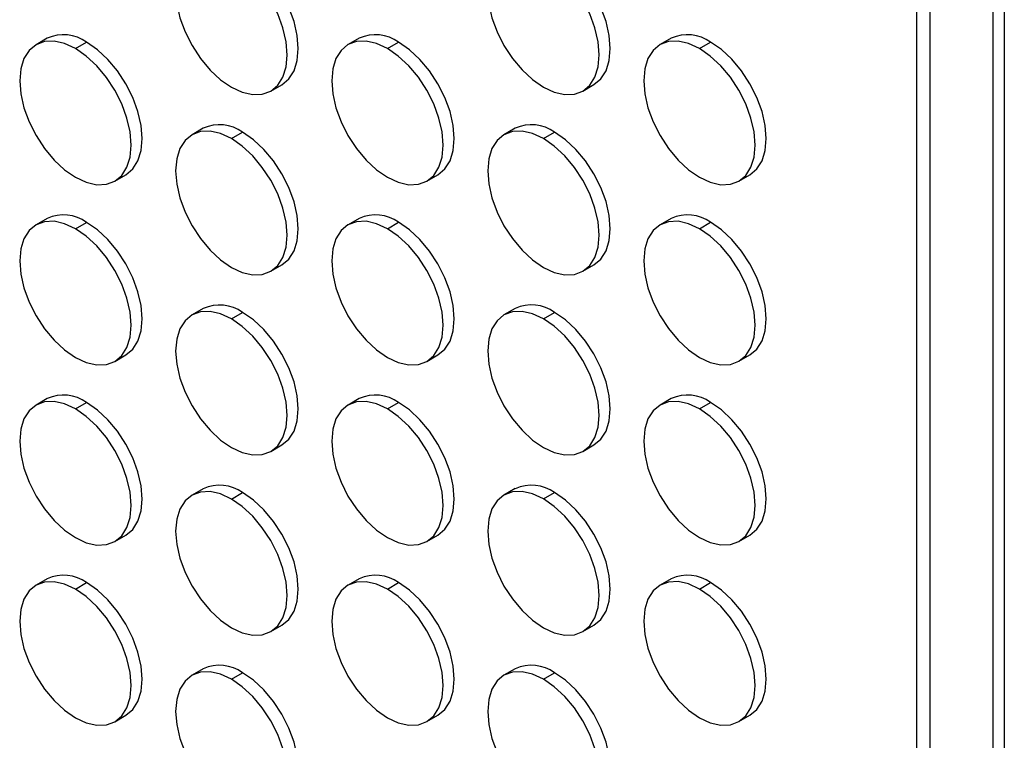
# Model space of a CAD drawing. Header units: millimetres. Extents: x 0 to 2794, y 0 to 2159.
# Tile 25 of 44: x 2543 to 2668, y 1198 to 1289. Entities that reach past the tile are written whole.
import ezdxf

# ---------------------------------------------------------------- set-up
doc = ezdxf.new("R2010")
doc.units = ezdxf.units.MM
doc.header["$LTSCALE"] = 10

msp = doc.modelspace()

# ---------------------------------------------------------------- linework, layer by layer
for p, q in [((2666.94, 890.14), (2666.94, 1653.36)), ((2668.37, 1654.18), (2668.37, 889.88)), ((2658.96, 900.17), (2658.96, 1648.75)), ((2657.25, 901.45), (2657.25, 1647.76)), ((2546.89, 1286.93), (2545.48, 1286.11)), ((2550.48, 1285.62), (2551.89, 1286.43)), ((2586.49, 1286.93), (2585.08, 1286.12)), ((2590.07, 1285.62), (2591.49, 1286.44)), ((2626.09, 1286.94), (2624.67, 1286.12)), ((2629.67, 1285.63), (2631.09, 1286.44)), ((2575.28, 1280.23), (2576.69, 1281.04)), ((2614.87, 1280.23), (2616.29, 1281.05)), ((2566.69, 1275.5), (2565.28, 1274.68)), ((2570.28, 1274.19), (2571.69, 1275)), ((2606.29, 1275.5), (2604.87, 1274.69)), ((2609.87, 1274.19), (2611.29, 1275.01)), ((2595.07, 1268.8), (2596.49, 1269.61)), ((2634.67, 1268.8), (2636.09, 1269.62)), ((2555.48, 1268.79), (2556.89, 1269.61)), ((2546.89, 1264.07), (2545.48, 1263.25)), ((2550.48, 1262.75), (2551.89, 1263.57)), ((2586.49, 1264.07), (2585.08, 1263.25)), ((2590.07, 1262.76), (2591.49, 1263.58)), ((2626.09, 1264.07), (2624.67, 1263.26)), ((2629.67, 1262.76), (2631.09, 1263.58)), ((2575.28, 1257.36), (2576.69, 1258.18)), ((2614.87, 1257.37), (2616.29, 1258.18)), ((2566.69, 1252.64), (2565.28, 1251.82)), ((2570.28, 1251.33), (2571.69, 1252.14)), ((2606.29, 1252.64), (2604.87, 1251.82)), ((2609.87, 1251.33), (2611.29, 1252.15)), ((2555.48, 1245.93), (2556.89, 1246.75)), ((2595.07, 1245.93), (2596.49, 1246.75)), ((2634.67, 1245.94), (2636.09, 1246.75)), ((2546.89, 1241.2), (2545.48, 1240.39)), ((2586.49, 1241.21), (2585.08, 1240.39)), ((2626.09, 1241.21), (2624.67, 1240.39)), ((2550.48, 1239.89), (2551.89, 1240.71)), ((2590.07, 1239.9), (2591.49, 1240.71)), ((2629.67, 1239.9), (2631.09, 1240.72)), ((2575.28, 1234.5), (2576.69, 1235.32)), ((2614.87, 1234.5), (2616.29, 1235.32)), ((2566.69, 1229.77), (2565.28, 1228.96)), ((2606.29, 1229.78), (2604.87, 1228.96)), ((2570.28, 1228.46), (2571.69, 1229.28)), ((2609.87, 1228.47), (2611.29, 1229.28)), ((2555.48, 1223.07), (2556.89, 1223.88)), ((2595.07, 1223.07), (2596.49, 1223.89)), ((2634.67, 1223.07), (2636.09, 1223.89)), ((2546.89, 1218.34), (2545.48, 1217.52)), ((2550.48, 1217.03), (2551.89, 1217.85)), ((2586.49, 1218.34), (2585.08, 1217.53)), ((2590.07, 1217.03), (2591.49, 1217.85)), ((2626.09, 1218.35), (2624.67, 1217.53)), ((2629.67, 1217.04), (2631.09, 1217.85)), ((2575.28, 1211.64), (2576.69, 1212.45)), ((2614.87, 1211.64), (2616.29, 1212.46)), ((2566.69, 1206.91), (2565.28, 1206.09)), ((2570.28, 1205.6), (2571.69, 1206.42)), ((2606.29, 1206.91), (2604.87, 1206.1)), ((2609.87, 1205.6), (2611.29, 1206.42)), ((2555.48, 1200.2), (2556.89, 1201.02)), ((2595.07, 1200.21), (2596.49, 1201.02)), ((2634.67, 1200.21), (2636.09, 1201.03))]:
    msp.add_line(p, q)
at = {"flags": 128}
for points in [[(2570.28, 1297.05), (2568.9, 1297.69), (2567.57, 1297.99), (2566.35, 1297.94), (2565.28, 1297.55), (2564.4, 1296.82), (2563.74, 1295.78), (2563.34, 1294.48), (2563.2, 1292.97), (2563.34, 1291.3), (2563.74, 1289.53), (2564.4, 1287.74), (2565.28, 1286), (2566.35, 1284.36), (2567.57, 1282.9), (2568.9, 1281.67), (2570.28, 1280.72)], [(2576.69, 1281.04), (2576.69, 1281.04), (2577.57, 1281.77), (2578.22, 1282.81), (2578.63, 1284.11), (2578.76, 1285.62), (2578.63, 1287.29), (2578.22, 1289.06), (2577.57, 1290.84), (2576.69, 1292.59), (2575.62, 1294.22), (2574.4, 1295.68), (2573.07, 1296.91), (2571.69, 1297.87)], [(2609.87, 1297.06), (2608.49, 1297.69), (2607.17, 1298), (2605.95, 1297.95), (2604.87, 1297.55), (2603.99, 1296.82), (2603.34, 1295.79), (2602.94, 1294.49), (2602.8, 1292.97), (2602.94, 1291.3), (2603.34, 1289.54), (2603.99, 1287.75), (2604.87, 1286), (2605.95, 1284.37), (2607.17, 1282.91), (2608.49, 1281.68), (2609.87, 1280.72)], [(2616.29, 1281.05), (2616.29, 1281.05), (2617.17, 1281.78), (2617.82, 1282.81), (2618.22, 1284.11), (2618.36, 1285.62), (2618.22, 1287.3), (2617.82, 1289.06), (2617.17, 1290.85), (2616.29, 1292.59), (2615.22, 1294.23), (2613.99, 1295.69), (2612.67, 1296.92), (2611.29, 1297.87)], [(2570.28, 1280.72), (2571.66, 1280.08), (2572.98, 1279.78), (2574.2, 1279.83), (2575.28, 1280.23), (2576.16, 1280.96), (2576.81, 1281.99), (2577.21, 1283.29), (2577.35, 1284.8), (2577.21, 1286.48), (2576.81, 1288.24), (2576.16, 1290.03), (2575.28, 1291.77), (2574.2, 1293.41), (2572.98, 1294.87), (2571.66, 1296.1), (2570.28, 1297.05)], [(2609.87, 1280.72), (2611.25, 1280.08), (2612.58, 1279.78), (2613.8, 1279.83), (2614.87, 1280.23), (2615.75, 1280.96), (2616.41, 1281.99), (2616.81, 1283.29), (2616.94, 1284.81), (2616.81, 1286.48), (2616.41, 1288.24), (2615.75, 1290.03), (2614.87, 1291.78), (2613.8, 1293.41), (2612.58, 1294.87), (2611.25, 1296.1), (2609.87, 1297.06)], [(2550.48, 1285.62), (2549.1, 1286.26), (2547.77, 1286.56), (2546.55, 1286.51), (2545.48, 1286.11), (2544.6, 1285.38), (2543.94, 1284.35), (2543.54, 1283.05), (2543.41, 1281.53), (2543.54, 1279.86), (2543.94, 1278.1), (2544.6, 1276.31), (2545.48, 1274.57), (2546.55, 1272.93), (2547.77, 1271.47), (2549.1, 1270.24), (2550.48, 1269.29)], [(2556.89, 1269.61), (2556.89, 1269.61), (2557.77, 1270.34), (2558.42, 1271.37), (2558.83, 1272.67), (2558.96, 1274.19), (2558.83, 1275.86), (2558.42, 1277.62), (2557.77, 1279.41), (2556.89, 1281.16), (2555.82, 1282.79), (2554.6, 1284.25), (2553.27, 1285.48), (2551.89, 1286.43)], [(2590.07, 1285.62), (2588.7, 1286.26), (2587.37, 1286.56), (2586.15, 1286.51), (2585.07, 1286.12), (2584.2, 1285.39), (2583.54, 1284.35), (2583.14, 1283.05), (2583, 1281.54), (2583.14, 1279.87), (2583.54, 1278.1), (2584.2, 1276.31), (2585.07, 1274.57), (2586.15, 1272.93), (2587.37, 1271.47), (2588.7, 1270.24), (2590.07, 1269.29)], [(2596.49, 1269.61), (2596.49, 1269.61), (2597.37, 1270.34), (2598.02, 1271.38), (2598.42, 1272.68), (2598.56, 1274.19), (2598.42, 1275.86), (2598.02, 1277.63), (2597.37, 1279.42), (2596.49, 1281.16), (2595.42, 1282.79), (2594.2, 1284.25), (2592.87, 1285.48), (2591.49, 1286.44)], [(2629.67, 1285.63), (2628.29, 1286.26), (2626.97, 1286.57), (2625.74, 1286.52), (2624.67, 1286.12), (2623.79, 1285.39), (2623.14, 1284.36), (2622.74, 1283.06), (2622.6, 1281.54), (2622.74, 1279.87), (2623.14, 1278.11), (2623.79, 1276.32), (2624.67, 1274.57), (2625.74, 1272.94), (2626.97, 1271.48), (2628.29, 1270.25), (2629.67, 1269.29)], [(2636.09, 1269.62), (2636.09, 1269.62), (2636.97, 1270.35), (2637.62, 1271.38), (2638.02, 1272.68), (2638.16, 1274.19), (2638.02, 1275.87), (2637.62, 1277.63), (2636.97, 1279.42), (2636.09, 1281.16), (2635.02, 1282.8), (2633.79, 1284.26), (2632.47, 1285.49), (2631.09, 1286.44)], [(2550.48, 1269.29), (2551.86, 1268.65), (2553.18, 1268.35), (2554.41, 1268.4), (2555.48, 1268.79), (2556.36, 1269.52), (2557.01, 1270.56), (2557.41, 1271.86), (2557.55, 1273.37), (2557.41, 1275.04), (2557.01, 1276.81), (2556.36, 1278.6), (2555.48, 1280.34), (2554.41, 1281.97), (2553.18, 1283.43), (2551.86, 1284.66), (2550.48, 1285.62)], [(2590.07, 1269.29), (2591.45, 1268.65), (2592.78, 1268.35), (2594, 1268.4), (2595.07, 1268.8), (2595.95, 1269.53), (2596.61, 1270.56), (2597.01, 1271.86), (2597.15, 1273.37), (2597.01, 1275.05), (2596.61, 1276.81), (2595.95, 1278.6), (2595.07, 1280.34), (2594, 1281.98), (2592.78, 1283.44), (2591.45, 1284.67), (2590.07, 1285.62)], [(2629.67, 1269.29), (2631.05, 1268.66), (2632.38, 1268.35), (2633.6, 1268.4), (2634.67, 1268.8), (2635.55, 1269.53), (2636.21, 1270.56), (2636.61, 1271.86), (2636.74, 1273.38), (2636.61, 1275.05), (2636.21, 1276.81), (2635.55, 1278.6), (2634.67, 1280.35), (2633.6, 1281.98), (2632.38, 1283.44), (2631.05, 1284.67), (2629.67, 1285.63)], [(2570.28, 1274.19), (2568.9, 1274.83), (2567.57, 1275.13), (2566.35, 1275.08), (2565.28, 1274.68), (2564.4, 1273.95), (2563.74, 1272.92), (2563.34, 1271.62), (2563.2, 1270.1), (2563.34, 1268.43), (2563.74, 1266.67), (2564.4, 1264.88), (2565.28, 1263.14), (2566.35, 1261.5), (2567.57, 1260.04), (2568.9, 1258.81), (2570.28, 1257.86)], [(2576.69, 1258.18), (2576.69, 1258.18), (2577.57, 1258.91), (2578.22, 1259.94), (2578.63, 1261.24), (2578.76, 1262.76), (2578.63, 1264.43), (2578.22, 1266.19), (2577.57, 1267.98), (2576.69, 1269.73), (2575.62, 1271.36), (2574.4, 1272.82), (2573.07, 1274.05), (2571.69, 1275)], [(2609.87, 1274.19), (2608.49, 1274.83), (2607.17, 1275.13), (2605.95, 1275.08), (2604.87, 1274.69), (2603.99, 1273.96), (2603.34, 1272.92), (2602.94, 1271.62), (2602.8, 1270.11), (2602.94, 1268.44), (2603.34, 1266.67), (2603.99, 1264.88), (2604.87, 1263.14), (2605.95, 1261.51), (2607.17, 1260.04), (2608.49, 1258.81), (2609.87, 1257.86)], [(2616.29, 1258.18), (2616.29, 1258.18), (2617.17, 1258.91), (2617.82, 1259.95), (2618.22, 1261.25), (2618.36, 1262.76), (2618.22, 1264.43), (2617.82, 1266.2), (2617.17, 1267.99), (2616.29, 1269.73), (2615.22, 1271.36), (2613.99, 1272.82), (2612.67, 1274.06), (2611.29, 1275.01)], [(2570.28, 1257.86), (2571.66, 1257.22), (2572.98, 1256.92), (2574.2, 1256.97), (2575.28, 1257.36), (2576.16, 1258.09), (2576.81, 1259.13), (2577.21, 1260.43), (2577.35, 1261.94), (2577.21, 1263.61), (2576.81, 1265.38), (2576.16, 1267.17), (2575.28, 1268.91), (2574.2, 1270.54), (2572.98, 1272), (2571.66, 1273.24), (2570.28, 1274.19)], [(2609.87, 1257.86), (2611.25, 1257.22), (2612.58, 1256.92), (2613.8, 1256.97), (2614.87, 1257.37), (2615.75, 1258.1), (2616.41, 1259.13), (2616.81, 1260.43), (2616.94, 1261.94), (2616.81, 1263.62), (2616.41, 1265.38), (2615.75, 1267.17), (2614.87, 1268.91), (2613.8, 1270.55), (2612.58, 1272.01), (2611.25, 1273.24), (2609.87, 1274.19)], [(2550.48, 1262.75), (2549.1, 1263.39), (2547.77, 1263.7), (2546.55, 1263.65), (2545.48, 1263.25), (2544.6, 1262.52), (2543.94, 1261.49), (2543.54, 1260.19), (2543.41, 1258.67), (2543.54, 1257), (2543.94, 1255.24), (2544.6, 1253.45), (2545.48, 1251.7), (2546.55, 1250.07), (2547.77, 1248.61), (2549.1, 1247.38), (2550.48, 1246.42)], [(2556.89, 1246.75), (2556.89, 1246.75), (2557.77, 1247.48), (2558.42, 1248.51), (2558.83, 1249.81), (2558.96, 1251.32), (2558.83, 1253), (2558.42, 1254.76), (2557.77, 1256.55), (2556.89, 1258.29), (2555.82, 1259.93), (2554.6, 1261.39), (2553.27, 1262.62), (2551.89, 1263.57)], [(2590.07, 1262.76), (2588.7, 1263.4), (2587.37, 1263.7), (2586.15, 1263.65), (2585.07, 1263.25), (2584.2, 1262.52), (2583.54, 1261.49), (2583.14, 1260.19), (2583, 1258.68), (2583.14, 1257), (2583.54, 1255.24), (2584.2, 1253.45), (2585.07, 1251.71), (2586.15, 1250.07), (2587.37, 1248.61), (2588.7, 1247.38), (2590.07, 1246.43)], [(2596.49, 1246.75), (2596.49, 1246.75), (2597.37, 1247.48), (2598.02, 1248.51), (2598.42, 1249.81), (2598.56, 1251.33), (2598.42, 1253), (2598.02, 1254.76), (2597.37, 1256.55), (2596.49, 1258.3), (2595.42, 1259.93), (2594.2, 1261.39), (2592.87, 1262.62), (2591.49, 1263.58)], [(2629.67, 1262.76), (2628.29, 1263.4), (2626.97, 1263.7), (2625.74, 1263.65), (2624.67, 1263.26), (2623.79, 1262.53), (2623.14, 1261.49), (2622.74, 1260.19), (2622.6, 1258.68), (2622.74, 1257.01), (2623.14, 1255.24), (2623.79, 1253.45), (2624.67, 1251.71), (2625.74, 1250.08), (2626.97, 1248.62), (2628.29, 1247.38), (2629.67, 1246.43)], [(2636.09, 1246.75), (2636.09, 1246.75), (2636.97, 1247.48), (2637.62, 1248.52), (2638.02, 1249.82), (2638.16, 1251.33), (2638.02, 1253), (2637.62, 1254.77), (2636.97, 1256.56), (2636.09, 1258.3), (2635.02, 1259.93), (2633.79, 1261.4), (2632.47, 1262.63), (2631.09, 1263.58)], [(2550.48, 1246.42), (2551.86, 1245.78), (2553.18, 1245.48), (2554.41, 1245.53), (2555.48, 1245.93), (2556.36, 1246.66), (2557.01, 1247.69), (2557.41, 1248.99), (2557.55, 1250.51), (2557.41, 1252.18), (2557.01, 1253.94), (2556.36, 1255.73), (2555.48, 1257.48), (2554.41, 1259.11), (2553.18, 1260.57), (2551.86, 1261.8), (2550.48, 1262.75)], [(2590.07, 1246.43), (2591.45, 1245.79), (2592.78, 1245.49), (2594, 1245.54), (2595.07, 1245.93), (2595.95, 1246.66), (2596.61, 1247.7), (2597.01, 1249), (2597.15, 1250.51), (2597.01, 1252.18), (2596.61, 1253.95), (2595.95, 1255.74), (2595.07, 1257.48), (2594, 1259.11), (2592.78, 1260.57), (2591.45, 1261.81), (2590.07, 1262.76)], [(2629.67, 1246.43), (2631.05, 1245.79), (2632.38, 1245.49), (2633.6, 1245.54), (2634.67, 1245.94), (2635.55, 1246.67), (2636.21, 1247.7), (2636.61, 1249), (2636.74, 1250.51), (2636.61, 1252.19), (2636.21, 1253.95), (2635.55, 1255.74), (2634.67, 1257.48), (2633.6, 1259.12), (2632.38, 1260.58), (2631.05, 1261.81), (2629.67, 1262.76)], [(2570.28, 1251.33), (2568.9, 1251.96), (2567.57, 1252.27), (2566.35, 1252.22), (2565.28, 1251.82), (2564.4, 1251.09), (2563.74, 1250.06), (2563.34, 1248.76), (2563.2, 1247.24), (2563.34, 1245.57), (2563.74, 1243.81), (2564.4, 1242.02), (2565.28, 1240.27), (2566.35, 1238.64), (2567.57, 1237.18), (2568.9, 1235.95), (2570.28, 1234.99)], [(2576.69, 1235.32), (2576.69, 1235.32), (2577.57, 1236.05), (2578.22, 1237.08), (2578.63, 1238.38), (2578.76, 1239.89), (2578.63, 1241.57), (2578.22, 1243.33), (2577.57, 1245.12), (2576.69, 1246.86), (2575.62, 1248.5), (2574.4, 1249.96), (2573.07, 1251.19), (2571.69, 1252.14)], [(2609.87, 1251.33), (2608.49, 1251.97), (2607.17, 1252.27), (2605.95, 1252.22), (2604.87, 1251.82), (2603.99, 1251.09), (2603.34, 1250.06), (2602.94, 1248.76), (2602.8, 1247.25), (2602.94, 1245.57), (2603.34, 1243.81), (2603.99, 1242.02), (2604.87, 1240.28), (2605.95, 1238.64), (2607.17, 1237.18), (2608.49, 1235.95), (2609.87, 1235)], [(2616.29, 1235.32), (2616.29, 1235.32), (2617.17, 1236.05), (2617.82, 1237.08), (2618.22, 1238.38), (2618.36, 1239.9), (2618.22, 1241.57), (2617.82, 1243.33), (2617.17, 1245.12), (2616.29, 1246.87), (2615.22, 1248.5), (2613.99, 1249.96), (2612.67, 1251.19), (2611.29, 1252.15)], [(2570.28, 1234.99), (2571.66, 1234.35), (2572.98, 1234.05), (2574.2, 1234.1), (2575.28, 1234.5), (2576.16, 1235.23), (2576.81, 1236.26), (2577.21, 1237.56), (2577.35, 1239.08), (2577.21, 1240.75), (2576.81, 1242.51), (2576.16, 1244.3), (2575.28, 1246.05), (2574.2, 1247.68), (2572.98, 1249.14), (2571.66, 1250.37), (2570.28, 1251.33)], [(2609.87, 1235), (2611.25, 1234.36), (2612.58, 1234.06), (2613.8, 1234.11), (2614.87, 1234.5), (2615.75, 1235.23), (2616.41, 1236.27), (2616.81, 1237.57), (2616.94, 1239.08), (2616.81, 1240.75), (2616.41, 1242.52), (2615.75, 1244.31), (2614.87, 1246.05), (2613.8, 1247.68), (2612.58, 1249.15), (2611.25, 1250.38), (2609.87, 1251.33)], [(2550.48, 1239.89), (2549.1, 1240.53), (2547.77, 1240.83), (2546.55, 1240.78), (2545.48, 1240.39), (2544.6, 1239.66), (2543.94, 1238.62), (2543.54, 1237.32), (2543.41, 1235.81), (2543.54, 1234.14), (2543.94, 1232.37), (2544.6, 1230.58), (2545.48, 1228.84), (2546.55, 1227.2), (2547.77, 1225.74), (2549.1, 1224.51), (2550.48, 1223.56)], [(2550.48, 1223.56), (2551.86, 1222.92), (2553.18, 1222.62), (2554.41, 1222.67), (2555.48, 1223.07), (2556.36, 1223.8), (2557.01, 1224.83), (2557.41, 1226.13), (2557.55, 1227.64), (2557.41, 1229.32), (2557.01, 1231.08), (2556.36, 1232.87), (2555.48, 1234.61), (2554.41, 1236.25), (2553.18, 1237.71), (2551.86, 1238.94), (2550.48, 1239.89)], [(2556.89, 1223.88), (2556.89, 1223.88), (2557.77, 1224.61), (2558.42, 1225.65), (2558.83, 1226.95), (2558.96, 1228.46), (2558.83, 1230.13), (2558.42, 1231.9), (2557.77, 1233.69), (2556.89, 1235.43), (2555.82, 1237.06), (2554.6, 1238.52), (2553.27, 1239.75), (2551.89, 1240.71)], [(2590.07, 1239.9), (2588.7, 1240.53), (2587.37, 1240.84), (2586.15, 1240.79), (2585.07, 1240.39), (2584.2, 1239.66), (2583.54, 1238.63), (2583.14, 1237.33), (2583, 1235.81), (2583.14, 1234.14), (2583.54, 1232.38), (2584.2, 1230.59), (2585.07, 1228.84), (2586.15, 1227.21), (2587.37, 1225.75), (2588.7, 1224.52), (2590.07, 1223.56)], [(2590.07, 1223.56), (2591.45, 1222.93), (2592.78, 1222.62), (2594, 1222.67), (2595.07, 1223.07), (2595.95, 1223.8), (2596.61, 1224.83), (2597.01, 1226.13), (2597.15, 1227.65), (2597.01, 1229.32), (2596.61, 1231.08), (2595.95, 1232.87), (2595.07, 1234.62), (2594, 1236.25), (2592.78, 1237.71), (2591.45, 1238.94), (2590.07, 1239.9)], [(2596.49, 1223.89), (2596.49, 1223.89), (2597.37, 1224.62), (2598.02, 1225.65), (2598.42, 1226.95), (2598.56, 1228.46), (2598.42, 1230.14), (2598.02, 1231.9), (2597.37, 1233.69), (2596.49, 1235.43), (2595.42, 1237.07), (2594.2, 1238.53), (2592.87, 1239.76), (2591.49, 1240.71)], [(2629.67, 1239.9), (2628.29, 1240.54), (2626.97, 1240.84), (2625.74, 1240.79), (2624.67, 1240.39), (2623.79, 1239.66), (2623.14, 1238.63), (2622.74, 1237.33), (2622.6, 1235.82), (2622.74, 1234.14), (2623.14, 1232.38), (2623.79, 1230.59), (2624.67, 1228.85), (2625.74, 1227.21), (2626.97, 1225.75), (2628.29, 1224.52), (2629.67, 1223.57)], [(2629.67, 1223.57), (2631.05, 1222.93), (2632.38, 1222.63), (2633.6, 1222.68), (2634.67, 1223.07), (2635.55, 1223.8), (2636.21, 1224.84), (2636.61, 1226.14), (2636.74, 1227.65), (2636.61, 1229.32), (2636.21, 1231.09), (2635.55, 1232.88), (2634.67, 1234.62), (2633.6, 1236.26), (2632.38, 1237.72), (2631.05, 1238.95), (2629.67, 1239.9)], [(2636.09, 1223.89), (2636.09, 1223.89), (2636.97, 1224.62), (2637.62, 1225.65), (2638.02, 1226.95), (2638.16, 1228.47), (2638.02, 1230.14), (2637.62, 1231.9), (2636.97, 1233.69), (2636.09, 1235.44), (2635.02, 1237.07), (2633.79, 1238.53), (2632.47, 1239.76), (2631.09, 1240.72)], [(2570.28, 1228.46), (2568.9, 1229.1), (2567.57, 1229.4), (2566.35, 1229.35), (2565.28, 1228.96), (2564.4, 1228.23), (2563.74, 1227.19), (2563.34, 1225.89), (2563.2, 1224.38), (2563.34, 1222.71), (2563.74, 1220.94), (2564.4, 1219.15), (2565.28, 1217.41), (2566.35, 1215.78), (2567.57, 1214.31), (2568.9, 1213.08), (2570.28, 1212.13)], [(2570.28, 1212.13), (2571.66, 1211.49), (2572.98, 1211.19), (2574.2, 1211.24), (2575.28, 1211.64), (2576.16, 1212.37), (2576.81, 1213.4), (2577.21, 1214.7), (2577.35, 1216.21), (2577.21, 1217.89), (2576.81, 1219.65), (2576.16, 1221.44), (2575.28, 1223.18), (2574.2, 1224.82), (2572.98, 1226.28), (2571.66, 1227.51), (2570.28, 1228.46)], [(2576.69, 1212.45), (2576.69, 1212.45), (2577.57, 1213.18), (2578.22, 1214.22), (2578.63, 1215.52), (2578.76, 1217.03), (2578.63, 1218.7), (2578.22, 1220.47), (2577.57, 1222.26), (2576.69, 1224), (2575.62, 1225.63), (2574.4, 1227.09), (2573.07, 1228.33), (2571.69, 1229.28)], [(2609.87, 1228.47), (2608.49, 1229.11), (2607.17, 1229.41), (2605.95, 1229.36), (2604.87, 1228.96), (2603.99, 1228.23), (2603.34, 1227.2), (2602.94, 1225.9), (2602.8, 1224.38), (2602.94, 1222.71), (2603.34, 1220.95), (2603.99, 1219.16), (2604.87, 1217.41), (2605.95, 1215.78), (2607.17, 1214.32), (2608.49, 1213.09), (2609.87, 1212.13)], [(2609.87, 1212.13), (2611.25, 1211.5), (2612.58, 1211.19), (2613.8, 1211.24), (2614.87, 1211.64), (2615.75, 1212.37), (2616.41, 1213.4), (2616.81, 1214.7), (2616.94, 1216.22), (2616.81, 1217.89), (2616.41, 1219.65), (2615.75, 1221.44), (2614.87, 1223.19), (2613.8, 1224.82), (2612.58, 1226.28), (2611.25, 1227.51), (2609.87, 1228.47)], [(2616.29, 1212.46), (2616.29, 1212.46), (2617.17, 1213.19), (2617.82, 1214.22), (2618.22, 1215.52), (2618.36, 1217.03), (2618.22, 1218.71), (2617.82, 1220.47), (2617.17, 1222.26), (2616.29, 1224), (2615.22, 1225.64), (2613.99, 1227.1), (2612.67, 1228.33), (2611.29, 1229.28)], [(2550.48, 1217.03), (2549.1, 1217.67), (2547.77, 1217.97), (2546.55, 1217.92), (2545.48, 1217.52), (2544.6, 1216.79), (2543.94, 1215.76), (2543.54, 1214.46), (2543.41, 1212.95), (2543.54, 1211.27), (2543.94, 1209.51), (2544.6, 1207.72), (2545.48, 1205.98), (2546.55, 1204.34), (2547.77, 1202.88), (2549.1, 1201.65), (2550.48, 1200.7)], [(2556.89, 1201.02), (2556.89, 1201.02), (2557.77, 1201.75), (2558.42, 1202.78), (2558.83, 1204.08), (2558.96, 1205.6), (2558.83, 1207.27), (2558.42, 1209.03), (2557.77, 1210.82), (2556.89, 1212.57), (2555.82, 1214.2), (2554.6, 1215.66), (2553.27, 1216.89), (2551.89, 1217.85)], [(2590.07, 1217.03), (2588.7, 1217.67), (2587.37, 1217.97), (2586.15, 1217.92), (2585.07, 1217.53), (2584.2, 1216.8), (2583.54, 1215.76), (2583.14, 1214.46), (2583, 1212.95), (2583.14, 1211.28), (2583.54, 1209.51), (2584.2, 1207.72), (2585.07, 1205.98), (2586.15, 1204.35), (2587.37, 1202.89), (2588.7, 1201.65), (2590.07, 1200.7)], [(2596.49, 1201.02), (2596.49, 1201.02), (2597.37, 1201.75), (2598.02, 1202.79), (2598.42, 1204.09), (2598.56, 1205.6), (2598.42, 1207.27), (2598.02, 1209.04), (2597.37, 1210.83), (2596.49, 1212.57), (2595.42, 1214.2), (2594.2, 1215.67), (2592.87, 1216.9), (2591.49, 1217.85)], [(2629.67, 1217.04), (2628.29, 1217.68), (2626.97, 1217.98), (2625.74, 1217.93), (2624.67, 1217.53), (2623.79, 1216.8), (2623.14, 1215.77), (2622.74, 1214.47), (2622.6, 1212.95), (2622.74, 1211.28), (2623.14, 1209.52), (2623.79, 1207.73), (2624.67, 1205.98), (2625.74, 1204.35), (2626.97, 1202.89), (2628.29, 1201.66), (2629.67, 1200.71)], [(2636.09, 1201.03), (2636.09, 1201.03), (2636.97, 1201.76), (2637.62, 1202.79), (2638.02, 1204.09), (2638.16, 1205.61), (2638.02, 1207.28), (2637.62, 1209.04), (2636.97, 1210.83), (2636.09, 1212.57), (2635.02, 1214.21), (2633.79, 1215.67), (2632.47, 1216.9), (2631.09, 1217.85)], [(2550.48, 1200.7), (2551.86, 1200.06), (2553.18, 1199.76), (2554.41, 1199.81), (2555.48, 1200.2), (2556.36, 1200.93), (2557.01, 1201.97), (2557.41, 1203.27), (2557.55, 1204.78), (2557.41, 1206.45), (2557.01, 1208.22), (2556.36, 1210.01), (2555.48, 1211.75), (2554.41, 1213.38), (2553.18, 1214.84), (2551.86, 1216.08), (2550.48, 1217.03)], [(2590.07, 1200.7), (2591.45, 1200.06), (2592.78, 1199.76), (2594, 1199.81), (2595.07, 1200.21), (2595.95, 1200.94), (2596.61, 1201.97), (2597.01, 1203.27), (2597.15, 1204.78), (2597.01, 1206.46), (2596.61, 1208.22), (2595.95, 1210.01), (2595.07, 1211.75), (2594, 1213.39), (2592.78, 1214.85), (2591.45, 1216.08), (2590.07, 1217.03)], [(2629.67, 1200.71), (2631.05, 1200.07), (2632.38, 1199.76), (2633.6, 1199.81), (2634.67, 1200.21), (2635.55, 1200.94), (2636.21, 1201.97), (2636.61, 1203.27), (2636.74, 1204.79), (2636.61, 1206.46), (2636.21, 1208.22), (2635.55, 1210.01), (2634.67, 1211.76), (2633.6, 1213.39), (2632.38, 1214.85), (2631.05, 1216.08), (2629.67, 1217.04)], [(2570.28, 1205.6), (2568.9, 1206.24), (2567.57, 1206.54), (2566.35, 1206.49), (2565.28, 1206.09), (2564.4, 1205.36), (2563.74, 1204.33), (2563.34, 1203.03), (2563.2, 1201.52), (2563.34, 1199.84), (2563.74, 1198.08), (2564.4, 1196.29), (2565.28, 1194.55), (2566.35, 1192.91), (2567.57, 1191.45), (2568.9, 1190.22), (2570.28, 1189.27)], [(2576.69, 1189.59), (2576.69, 1189.59), (2577.57, 1190.32), (2578.22, 1191.35), (2578.63, 1192.65), (2578.76, 1194.17), (2578.63, 1195.84), (2578.22, 1197.6), (2577.57, 1199.39), (2576.69, 1201.14), (2575.62, 1202.77), (2574.4, 1204.23), (2573.07, 1205.46), (2571.69, 1206.42)], [(2609.87, 1205.6), (2608.49, 1206.24), (2607.17, 1206.54), (2605.95, 1206.49), (2604.87, 1206.1), (2603.99, 1205.37), (2603.34, 1204.33), (2602.94, 1203.03), (2602.8, 1201.52), (2602.94, 1199.85), (2603.34, 1198.08), (2603.99, 1196.29), (2604.87, 1194.55), (2605.95, 1192.92), (2607.17, 1191.46), (2608.49, 1190.23), (2609.87, 1189.27)], [(2616.29, 1189.59), (2616.29, 1189.59), (2617.17, 1190.32), (2617.82, 1191.36), (2618.22, 1192.66), (2618.36, 1194.17), (2618.22, 1195.84), (2617.82, 1197.61), (2617.17, 1199.4), (2616.29, 1201.14), (2615.22, 1202.78), (2613.99, 1204.24), (2612.67, 1205.47), (2611.29, 1206.42)], [(2570.28, 1189.27), (2571.66, 1188.63), (2572.98, 1188.33), (2574.2, 1188.38), (2575.28, 1188.77), (2576.16, 1189.5), (2576.81, 1190.54), (2577.21, 1191.84), (2577.35, 1193.35), (2577.21, 1195.02), (2576.81, 1196.79), (2576.16, 1198.58), (2575.28, 1200.32), (2574.2, 1201.95), (2572.98, 1203.42), (2571.66, 1204.65), (2570.28, 1205.6)], [(2609.87, 1189.27), (2611.25, 1188.63), (2612.58, 1188.33), (2613.8, 1188.38), (2614.87, 1188.78), (2615.75, 1189.51), (2616.41, 1190.54), (2616.81, 1191.84), (2616.94, 1193.36), (2616.81, 1195.03), (2616.41, 1196.79), (2615.75, 1198.58), (2614.87, 1200.32), (2613.8, 1201.96), (2612.58, 1203.42), (2611.25, 1204.65), (2609.87, 1205.6)]]:
    msp.add_lwpolyline(points, dxfattribs=at)
for centre in [(2548.96, 1282.35), (2588.56, 1282.35), (2628.16, 1282.35), (2568.76, 1270.92), (2608.36, 1270.92), (2548.96, 1259.48), (2588.56, 1259.49), (2628.16, 1259.49), (2568.76, 1248.05), (2608.36, 1248.06), (2548.96, 1236.62), (2588.56, 1236.62), (2628.16, 1236.63), (2568.76, 1225.19), (2608.36, 1225.19), (2548.96, 1213.76), (2588.56, 1213.76), (2628.16, 1213.76), (2568.76, 1202.33), (2608.36, 1202.33)]:
    msp.add_arc(centre, 5.03, 54.3824, 114.3071)

doc.saveas('drawing.dxf')
